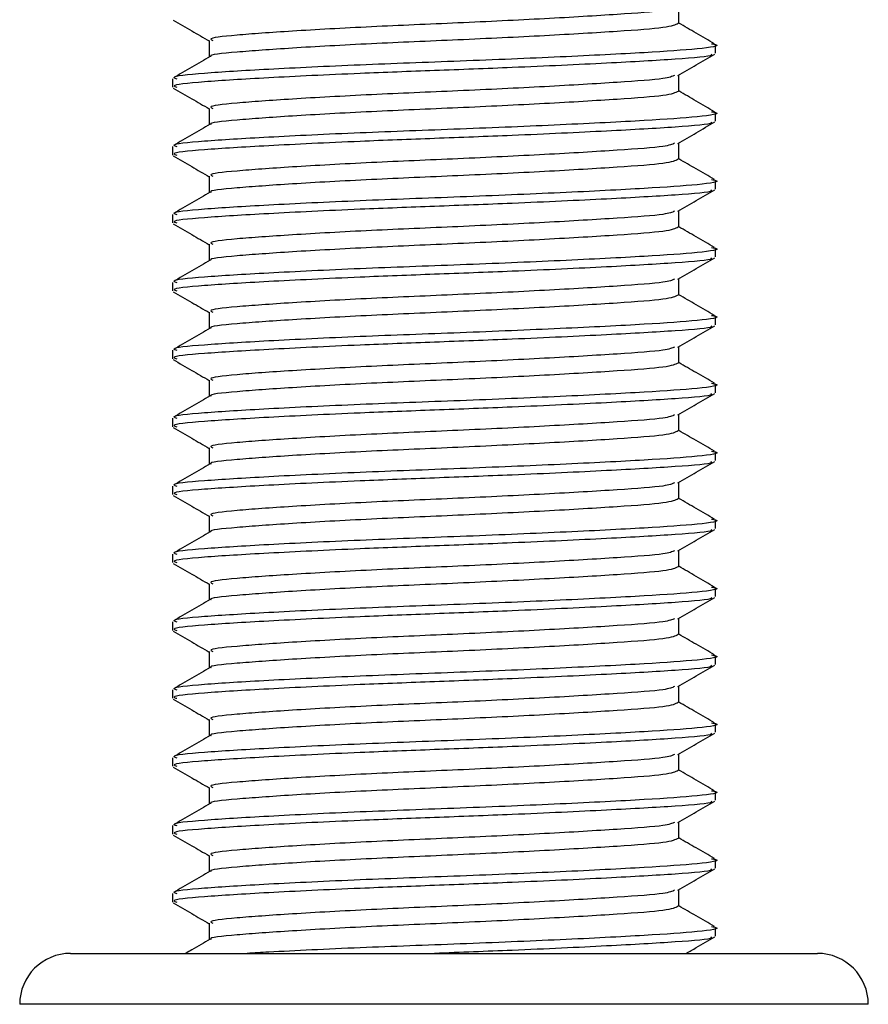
# Model space of a CAD drawing. Header units: millimetres. Extents: x 0 to 420, y 0 to 297.
# Tile 94 of 106: x 313.059 to 313.64, y 207.388 to 208.062. Entities that reach past the tile are written whole.
import ezdxf

# ---------------------------------------------------------------- set-up
doc = ezdxf.new("R2010")
doc.units = ezdxf.units.MM

msp = doc.modelspace()

# ---------------------------------------------------------------- linework, layer by layer
at = {"color": 7, "linetype": 'Continuous', "lineweight": 25}
for p, q in [((313.5104, 208.05927), (313.5104, 208.07056)), ((313.18905, 208.04766), (313.18905, 208.03635)), ((313.53554, 208.03894), (313.53554, 208.04476)), ((313.1639, 208.02153), (313.1639, 208.01572)), ((313.5104, 208.01282), (313.5104, 208.02411)), ((313.18905, 208.00121), (313.18905, 207.9899)), ((313.53554, 207.99248), (313.53554, 207.9983)), ((313.1639, 207.97507), (313.1639, 207.96927)), ((313.5104, 207.96636), (313.5104, 207.97765)), ((313.18905, 207.95475), (313.18905, 207.94344)), ((313.53554, 207.94603), (313.53554, 207.95185)), ((313.1639, 207.92862), (313.1639, 207.92281)), ((313.5104, 207.91991), (313.5104, 207.9312)), ((313.18905, 207.9083), (313.18905, 207.89699)), ((313.53554, 207.89957), (313.53554, 207.90539)), ((313.1639, 207.88216), (313.1639, 207.87636)), ((313.5104, 207.87345), (313.5104, 207.88474)), ((313.18905, 207.86184), (313.18905, 207.85053)), ((313.53554, 207.85312), (313.53554, 207.85893)), ((313.5104, 207.827), (313.5104, 207.83829)), ((313.1639, 207.83571), (313.1639, 207.8299)), ((313.18905, 207.81539), (313.18905, 207.80408)), ((313.53554, 207.80666), (313.53554, 207.81248)), ((313.5104, 207.78054), (313.5104, 207.79183)), ((313.1639, 207.78925), (313.1639, 207.78345)), ((313.18905, 207.76893), (313.18905, 207.75762)), ((313.53554, 207.76021), (313.53554, 207.76602)), ((313.5104, 207.73409), (313.5104, 207.74538)), ((313.1639, 207.7428), (313.1639, 207.73699)), ((313.18905, 207.72248), (313.18905, 207.71117)), ((313.53554, 207.71375), (313.53554, 207.71957)), ((313.1639, 207.69634), (313.1639, 207.69054)), ((313.5104, 207.68763), (313.5104, 207.69892)), ((313.18905, 207.67602), (313.18905, 207.66471)), ((313.53554, 207.6673), (313.53554, 207.67311)), ((313.1639, 207.64989), (313.1639, 207.64408)), ((313.5104, 207.64118), (313.5104, 207.65247)), ((313.18905, 207.62957), (313.18905, 207.61826)), ((313.53554, 207.62084), (313.53554, 207.62666)), ((313.1639, 207.60343), (313.1639, 207.59763)), ((313.5104, 207.59472), (313.5104, 207.60601)), ((313.18905, 207.58311), (313.18905, 207.5718)), ((313.53554, 207.57439), (313.53554, 207.5802)), ((313.1639, 207.55698), (313.1639, 207.55117)), ((313.5104, 207.54827), (313.5104, 207.55956)), ((313.18905, 207.53666), (313.18905, 207.52535)), ((313.53554, 207.52793), (313.53554, 207.53375)), ((313.1639, 207.51052), (313.1639, 207.50472)), ((313.5104, 207.50181), (313.5104, 207.5131)), ((313.18905, 207.4902), (313.18905, 207.47889)), ((313.53554, 207.48148), (313.53554, 207.48729)), ((313.1639, 207.46407), (313.1639, 207.45826)), ((313.5104, 207.45536), (313.5104, 207.46665)), ((313.18905, 207.44375), (313.18905, 207.43244)), ((313.53554, 207.43502), (313.53554, 207.44084)), ((313.09422, 207.42315), (313.60523, 207.42315)), ((313.64007, 207.38831), (313.05938, 207.38831))]:
    msp.add_line(p, q, dxfattribs=at)
for centre, start, end in [((313.09422, 207.38831), 90, 180), ((313.60523, 207.38831), 0, 90)]:
    msp.add_arc(centre, 0.03484, start, end, dxfattribs=at)
for points, knots in [([(313.50748, 208.07022), (313.50583, 208.06948), (313.50202, 208.06778), (313.46995, 208.0655), (313.4205, 208.0625), (313.35996, 208.05962), (313.29831, 208.05706), (313.2436, 208.05399), (313.20578, 208.05128), (313.18772, 208.04922), (313.19083, 208.04796), (313.19155, 208.04766)], [0, 0, 0, 0, 0.092851, 0.214497, 0.340949, 0.466292, 0.58841, 0.715456, 0.839132, 0.962684, 1, 1, 1, 1]), ([(313.16445, 208.06158), (313.16865, 208.05914), (313.17686, 208.0544), (313.18506, 208.04965), (313.18905, 208.04733)], [0, 0, 0, 0, 0.513038, 1, 1, 1, 1]), ([(313.50998, 208.05928), (313.50801, 208.05831), (313.50407, 208.05637), (313.47013, 208.05388), (313.42045, 208.05089), (313.35997, 208.048), (313.29835, 208.04544), (313.24344, 208.04238), (313.20637, 208.03966), (313.18841, 208.03785), (313.19024, 208.03683), (313.19033, 208.03679)], [0, 0, 0, 0, 0.122109, 0.244067, 0.370844, 0.49651, 0.618941, 0.746314, 0.870308, 0.994178, 1, 1, 1, 1]), ([(313.53489, 208.0454), (313.53068, 208.04783), (313.52252, 208.05256), (313.51436, 208.05729), (313.5104, 208.05958)], [0, 0, 0, 0, 0.5152084, 1, 1, 1, 1]), ([(313.53287, 208.04539), (313.53387, 208.04522), (313.54036, 208.04409), (313.52596, 208.04187), (313.48974, 208.03937), (313.43131, 208.03637), (313.36163, 208.03349), (313.29024, 208.03092), (313.22699, 208.02786), (313.18325, 208.02515), (313.16237, 208.02309), (313.16596, 208.02182), (313.1668, 208.02153)], [0, 0, 0, 0, 0.02173, 0.141426, 0.256552, 0.376223, 0.494845, 0.610417, 0.730649, 0.847695, 0.964624, 1, 1, 1, 1]), ([(313.18979, 208.03678), (313.18558, 208.03435), (313.17718, 208.02948), (313.16876, 208.02461), (313.16456, 208.02217)], [0, 0, 0, 0, 0.4999039, 1, 1, 1, 1]), ([(313.53237, 208.03835), (313.53269, 208.03809), (313.53428, 208.03687), (313.51038, 208.03484), (313.46348, 208.03214), (313.40299, 208.02931), (313.34375, 208.02708), (313.28512, 208.02486), (313.22697, 208.02206), (313.18326, 208.01934), (313.16237, 208.01728), (313.16596, 208.01602), (313.1668, 208.01572)], [0, 0, 0, 0, 0.031821, 0.155073, 0.278079, 0.40465, 0.4988, 0.589965, 0.716508, 0.839699, 0.962766, 1, 1, 1, 1]), ([(313.50976, 208.02374), (313.51397, 208.02617), (313.52238, 208.03105), (313.53079, 208.03592), (313.535, 208.03835)], [0, 0, 0, 0, 0.499899, 1, 1, 1, 1]), ([(313.50748, 208.02376), (313.50583, 208.02303), (313.50202, 208.02133), (313.46995, 208.01904), (313.4205, 208.01604), (313.35996, 208.01316), (313.29831, 208.0106), (313.2436, 208.00754), (313.20578, 208.00482), (313.18772, 208.00277), (313.19083, 208.0015), (313.19155, 208.00121)], [0, 0, 0, 0, 0.092851, 0.214497, 0.340949, 0.466292, 0.58841, 0.715456, 0.839132, 0.962684, 1, 1, 1, 1]), ([(313.16445, 208.01513), (313.16865, 208.01269), (313.17686, 208.00794), (313.18506, 208.00319), (313.18905, 208.00088)], [0, 0, 0, 0, 0.513038, 1, 1, 1, 1]), ([(313.53489, 207.99894), (313.53068, 208.00138), (313.52252, 208.0061), (313.51436, 208.01083), (313.5104, 208.01313)], [0, 0, 0, 0, 0.515208, 1, 1, 1, 1]), ([(313.50998, 208.01282), (313.50801, 208.01185), (313.50407, 208.00992), (313.47013, 208.00743), (313.42045, 208.00443), (313.35997, 208.00155), (313.29835, 207.99899), (313.24344, 207.99592), (313.20637, 207.9932), (313.18841, 207.99139), (313.19024, 207.99038), (313.19033, 207.99033)], [0, 0, 0, 0, 0.122109, 0.244067, 0.370844, 0.49651, 0.618941, 0.746314, 0.870308, 0.994178, 1, 1, 1, 1]), ([(313.53287, 207.99894), (313.53387, 207.99876), (313.54036, 207.99763), (313.52596, 207.99542), (313.48974, 207.99291), (313.43131, 207.98991), (313.36163, 207.98703), (313.29024, 207.98447), (313.22699, 207.9814), (313.18325, 207.97869), (313.16237, 207.97664), (313.16596, 207.97537), (313.1668, 207.97507)], [0, 0, 0, 0, 0.02173, 0.141426, 0.256552, 0.376223, 0.494845, 0.610417, 0.730649, 0.847695, 0.964624, 1, 1, 1, 1]), ([(313.18979, 207.99033), (313.18558, 207.98789), (313.17718, 207.98302), (313.16876, 207.97815), (313.16456, 207.97572)], [0, 0, 0, 0, 0.499904, 1, 1, 1, 1]), ([(313.53237, 207.99189), (313.53269, 207.99164), (313.53428, 207.99042), (313.51038, 207.98839), (313.46348, 207.98569), (313.40299, 207.98286), (313.34375, 207.98063), (313.28512, 207.9784), (313.22697, 207.9756), (313.18326, 207.97288), (313.16237, 207.97083), (313.16596, 207.96956), (313.1668, 207.96927)], [0, 0, 0, 0, 0.031821, 0.155073, 0.278079, 0.40465, 0.4988, 0.589965, 0.716508, 0.839699, 0.962766, 1, 1, 1, 1]), ([(313.50976, 207.97728), (313.51397, 207.97972), (313.52238, 207.98459), (313.53079, 207.98946), (313.535, 207.9919)], [0, 0, 0, 0, 0.499899, 1, 1, 1, 1]), ([(313.50748, 207.97731), (313.50583, 207.97657), (313.50202, 207.97487), (313.46995, 207.97259), (313.4205, 207.96959), (313.35996, 207.96671), (313.29831, 207.96415), (313.2436, 207.96108), (313.20578, 207.95837), (313.18772, 207.95631), (313.19083, 207.95505), (313.19155, 207.95475)], [0, 0, 0, 0, 0.092851, 0.214497, 0.340949, 0.466292, 0.58841, 0.715456, 0.839132, 0.962684, 1, 1, 1, 1]), ([(313.16445, 207.96867), (313.16865, 207.96623), (313.17686, 207.96149), (313.18506, 207.95674), (313.18905, 207.95442)], [0, 0, 0, 0, 0.513038, 1, 1, 1, 1]), ([(313.50998, 207.96637), (313.50801, 207.9654), (313.50407, 207.96346), (313.47013, 207.96097), (313.42045, 207.95798), (313.35997, 207.95509), (313.29835, 207.95253), (313.24344, 207.94947), (313.20637, 207.94675), (313.18841, 207.94494), (313.19024, 207.94392), (313.19033, 207.94388)], [0, 0, 0, 0, 0.122109, 0.244067, 0.370844, 0.49651, 0.618941, 0.746314, 0.870308, 0.994178, 1, 1, 1, 1]), ([(313.53489, 207.95249), (313.53068, 207.95492), (313.52252, 207.95965), (313.51436, 207.96438), (313.5104, 207.96667)], [0, 0, 0, 0, 0.515208, 1, 1, 1, 1]), ([(313.53287, 207.95248), (313.53387, 207.95231), (313.54036, 207.95118), (313.52596, 207.94896), (313.48974, 207.94646), (313.43131, 207.94346), (313.36163, 207.94058), (313.29024, 207.93801), (313.22699, 207.93495), (313.18325, 207.93224), (313.16237, 207.93018), (313.16596, 207.92891), (313.1668, 207.92862)], [0, 0, 0, 0, 0.0217297, 0.1414261, 0.2565525, 0.3762225, 0.4948447, 0.6104172, 0.7306489, 0.8476948, 0.9646236, 1, 1, 1, 1]), ([(313.18979, 207.94387), (313.18558, 207.94144), (313.17718, 207.93657), (313.16876, 207.9317), (313.16456, 207.92926)], [0, 0, 0, 0, 0.499904, 1, 1, 1, 1]), ([(313.53237, 207.94544), (313.53269, 207.94518), (313.53428, 207.94396), (313.51038, 207.94193), (313.46348, 207.93923), (313.40299, 207.9364), (313.34375, 207.93417), (313.28512, 207.93195), (313.22697, 207.92915), (313.18326, 207.92643), (313.16237, 207.92437), (313.16596, 207.92311), (313.1668, 207.92281)], [0, 0, 0, 0, 0.031821, 0.155073, 0.278079, 0.40465, 0.4988, 0.589965, 0.716508, 0.839699, 0.962766, 1, 1, 1, 1]), ([(313.50976, 207.93083), (313.51397, 207.93326), (313.52238, 207.93814), (313.53079, 207.94301), (313.535, 207.94544)], [0, 0, 0, 0, 0.499899, 1, 1, 1, 1]), ([(313.50748, 207.93085), (313.50583, 207.93012), (313.50202, 207.92842), (313.46995, 207.92613), (313.4205, 207.92313), (313.35996, 207.92025), (313.29831, 207.91769), (313.2436, 207.91463), (313.20578, 207.91191), (313.18772, 207.90986), (313.19083, 207.90859), (313.19155, 207.9083)], [0, 0, 0, 0, 0.092851, 0.214497, 0.340949, 0.466292, 0.58841, 0.715456, 0.839132, 0.962684, 1, 1, 1, 1]), ([(313.16445, 207.92222), (313.16865, 207.91978), (313.17686, 207.91503), (313.18506, 207.91028), (313.18905, 207.90797)], [0, 0, 0, 0, 0.513038, 1, 1, 1, 1]), ([(313.50998, 207.91991), (313.50801, 207.91894), (313.50407, 207.91701), (313.47013, 207.91452), (313.42045, 207.91152), (313.35997, 207.90864), (313.29835, 207.90608), (313.24344, 207.90301), (313.20637, 207.90029), (313.18841, 207.89848), (313.19024, 207.89747), (313.19033, 207.89742)], [0, 0, 0, 0, 0.122109, 0.244067, 0.370844, 0.49651, 0.618941, 0.746314, 0.870308, 0.994178, 1, 1, 1, 1]), ([(313.53489, 207.90603), (313.53068, 207.90847), (313.52252, 207.91319), (313.51436, 207.91792), (313.5104, 207.92022)], [0, 0, 0, 0, 0.5152084, 1, 1, 1, 1]), ([(313.53287, 207.90603), (313.53387, 207.90585), (313.54036, 207.90472), (313.52596, 207.90251), (313.48974, 207.9), (313.43131, 207.897), (313.36163, 207.89412), (313.29024, 207.89156), (313.22699, 207.88849), (313.18325, 207.88578), (313.16237, 207.88373), (313.16596, 207.88246), (313.1668, 207.88216)], [0, 0, 0, 0, 0.0217297, 0.1414261, 0.2565525, 0.3762225, 0.4948447, 0.6104172, 0.7306489, 0.8476948, 0.9646236, 1, 1, 1, 1]), ([(313.53237, 207.89898), (313.53269, 207.89873), (313.53428, 207.89751), (313.51038, 207.89548), (313.46348, 207.89278), (313.40299, 207.88995), (313.34375, 207.88772), (313.28512, 207.88549), (313.22697, 207.88269), (313.18326, 207.87997), (313.16237, 207.87792), (313.16596, 207.87665), (313.1668, 207.87636)], [0, 0, 0, 0, 0.031821, 0.155073, 0.278079, 0.40465, 0.4988, 0.589965, 0.716508, 0.839699, 0.962766, 1, 1, 1, 1]), ([(313.50976, 207.88437), (313.51397, 207.88681), (313.52238, 207.89168), (313.53079, 207.89655), (313.535, 207.89899)], [0, 0, 0, 0, 0.499899, 1, 1, 1, 1]), ([(313.18979, 207.89742), (313.18558, 207.89498), (313.17718, 207.89011), (313.16876, 207.88524), (313.16456, 207.88281)], [0, 0, 0, 0, 0.499904, 1, 1, 1, 1]), ([(313.50748, 207.8844), (313.50583, 207.88366), (313.50202, 207.88196), (313.46995, 207.87968), (313.4205, 207.87668), (313.35996, 207.8738), (313.29831, 207.87124), (313.2436, 207.86817), (313.20578, 207.86546), (313.18772, 207.8634), (313.19083, 207.86214), (313.19155, 207.86184)], [0, 0, 0, 0, 0.092851, 0.214497, 0.340949, 0.466292, 0.58841, 0.715456, 0.839132, 0.962684, 1, 1, 1, 1]), ([(313.16445, 207.87576), (313.16865, 207.87332), (313.17686, 207.86858), (313.18506, 207.86383), (313.18905, 207.86151)], [0, 0, 0, 0, 0.513038, 1, 1, 1, 1]), ([(313.50998, 207.87346), (313.50801, 207.87249), (313.50407, 207.87055), (313.47013, 207.86806), (313.42045, 207.86507), (313.35997, 207.86218), (313.29835, 207.85962), (313.24344, 207.85656), (313.20637, 207.85384), (313.18841, 207.85203), (313.19024, 207.85101), (313.19033, 207.85097)], [0, 0, 0, 0, 0.122109, 0.244067, 0.370844, 0.49651, 0.618941, 0.746314, 0.870308, 0.994178, 1, 1, 1, 1]), ([(313.53489, 207.85958), (313.53068, 207.86201), (313.52252, 207.86674), (313.51436, 207.87147), (313.5104, 207.87376)], [0, 0, 0, 0, 0.5152084, 1, 1, 1, 1]), ([(313.53287, 207.85957), (313.53387, 207.8594), (313.54036, 207.85827), (313.52596, 207.85605), (313.48974, 207.85355), (313.43131, 207.85055), (313.36163, 207.84767), (313.29024, 207.8451), (313.22699, 207.84204), (313.18325, 207.83933), (313.16237, 207.83727), (313.16596, 207.836), (313.1668, 207.83571)], [0, 0, 0, 0, 0.02173, 0.141426, 0.256552, 0.376223, 0.494845, 0.610417, 0.730649, 0.847695, 0.964624, 1, 1, 1, 1]), ([(313.53237, 207.85253), (313.53269, 207.85227), (313.53428, 207.85105), (313.51038, 207.84902), (313.46348, 207.84632), (313.40299, 207.84349), (313.34375, 207.84126), (313.28512, 207.83904), (313.22697, 207.83624), (313.18326, 207.83352), (313.16237, 207.83146), (313.16596, 207.8302), (313.1668, 207.8299)], [0, 0, 0, 0, 0.031821, 0.155073, 0.278079, 0.40465, 0.4988, 0.589965, 0.716508, 0.839699, 0.962766, 1, 1, 1, 1]), ([(313.50976, 207.83792), (313.51397, 207.84035), (313.52238, 207.84523), (313.53079, 207.8501), (313.535, 207.85253)], [0, 0, 0, 0, 0.499899, 1, 1, 1, 1]), ([(313.18979, 207.85096), (313.18558, 207.84853), (313.17718, 207.84366), (313.16876, 207.83879), (313.16456, 207.83635)], [0, 0, 0, 0, 0.4999039, 1, 1, 1, 1]), ([(313.50748, 207.83794), (313.50583, 207.83721), (313.50202, 207.83551), (313.46995, 207.83322), (313.4205, 207.83022), (313.35996, 207.82734), (313.29831, 207.82478), (313.2436, 207.82172), (313.20578, 207.819), (313.18772, 207.81695), (313.19083, 207.81568), (313.19155, 207.81539)], [0, 0, 0, 0, 0.092851, 0.214497, 0.340949, 0.466292, 0.58841, 0.715456, 0.839132, 0.962684, 1, 1, 1, 1]), ([(313.16445, 207.82931), (313.16865, 207.82687), (313.17686, 207.82212), (313.18506, 207.81737), (313.18905, 207.81506)], [0, 0, 0, 0, 0.513038, 1, 1, 1, 1]), ([(313.50998, 207.827), (313.50801, 207.82603), (313.50407, 207.8241), (313.47013, 207.8216), (313.42045, 207.81861), (313.35997, 207.81573), (313.29835, 207.81317), (313.24344, 207.8101), (313.20637, 207.80738), (313.18841, 207.80557), (313.19024, 207.80456), (313.19033, 207.80451)], [0, 0, 0, 0, 0.122109, 0.244067, 0.370844, 0.49651, 0.618941, 0.746314, 0.870308, 0.994178, 1, 1, 1, 1]), ([(313.53489, 207.81312), (313.53068, 207.81556), (313.52252, 207.82028), (313.51436, 207.82501), (313.5104, 207.82731)], [0, 0, 0, 0, 0.515208, 1, 1, 1, 1]), ([(313.53287, 207.81312), (313.53387, 207.81294), (313.54036, 207.81181), (313.52596, 207.8096), (313.48974, 207.80709), (313.43131, 207.80409), (313.36163, 207.80121), (313.29024, 207.79865), (313.22699, 207.79558), (313.18325, 207.79287), (313.16237, 207.79082), (313.16596, 207.78955), (313.1668, 207.78925)], [0, 0, 0, 0, 0.02173, 0.141426, 0.256552, 0.376223, 0.494845, 0.610417, 0.730649, 0.847695, 0.964624, 1, 1, 1, 1]), ([(313.18979, 207.80451), (313.18558, 207.80207), (313.17718, 207.7972), (313.16876, 207.79233), (313.16456, 207.7899)], [0, 0, 0, 0, 0.4999039, 1, 1, 1, 1]), ([(313.53237, 207.80607), (313.53269, 207.80582), (313.53428, 207.8046), (313.51038, 207.80257), (313.46348, 207.79987), (313.40299, 207.79704), (313.34375, 207.79481), (313.28512, 207.79258), (313.22697, 207.78978), (313.18326, 207.78706), (313.16237, 207.78501), (313.16596, 207.78374), (313.1668, 207.78345)], [0, 0, 0, 0, 0.031821, 0.155073, 0.278079, 0.40465, 0.4988, 0.589965, 0.716508, 0.839699, 0.962766, 1, 1, 1, 1]), ([(313.50976, 207.79146), (313.51397, 207.7939), (313.52238, 207.79877), (313.53079, 207.80364), (313.535, 207.80608)], [0, 0, 0, 0, 0.499899, 1, 1, 1, 1]), ([(313.50748, 207.79149), (313.50583, 207.79075), (313.50202, 207.78905), (313.46995, 207.78677), (313.4205, 207.78377), (313.35996, 207.78089), (313.29831, 207.77833), (313.2436, 207.77526), (313.20578, 207.77255), (313.18772, 207.77049), (313.19083, 207.76923), (313.19155, 207.76893)], [0, 0, 0, 0, 0.092851, 0.214497, 0.340949, 0.466292, 0.58841, 0.715456, 0.839132, 0.962684, 1, 1, 1, 1]), ([(313.16445, 207.78285), (313.16865, 207.78041), (313.17686, 207.77567), (313.18506, 207.77092), (313.18905, 207.7686)], [0, 0, 0, 0, 0.513038, 1, 1, 1, 1]), ([(313.50998, 207.78055), (313.50801, 207.77958), (313.50407, 207.77764), (313.47013, 207.77515), (313.42045, 207.77216), (313.35997, 207.76927), (313.29835, 207.76671), (313.24344, 207.76365), (313.20637, 207.76093), (313.18841, 207.75912), (313.19024, 207.7581), (313.19033, 207.75806)], [0, 0, 0, 0, 0.122109, 0.244067, 0.370844, 0.49651, 0.618941, 0.746314, 0.870308, 0.994178, 1, 1, 1, 1]), ([(313.53489, 207.76667), (313.53068, 207.7691), (313.52252, 207.77383), (313.51436, 207.77856), (313.5104, 207.78085)], [0, 0, 0, 0, 0.515208, 1, 1, 1, 1]), ([(313.53287, 207.76666), (313.53387, 207.76649), (313.54036, 207.76536), (313.52596, 207.76314), (313.48974, 207.76064), (313.43131, 207.75764), (313.36163, 207.75476), (313.29024, 207.75219), (313.22699, 207.74913), (313.18325, 207.74641), (313.16237, 207.74436), (313.16596, 207.74309), (313.1668, 207.7428)], [0, 0, 0, 0, 0.02173, 0.141426, 0.256552, 0.376223, 0.494845, 0.610417, 0.730649, 0.847695, 0.964624, 1, 1, 1, 1]), ([(313.18979, 207.75805), (313.18558, 207.75562), (313.17718, 207.75075), (313.16876, 207.74588), (313.16456, 207.74344)], [0, 0, 0, 0, 0.499904, 1, 1, 1, 1]), ([(313.53237, 207.75962), (313.53269, 207.75936), (313.53428, 207.75814), (313.51038, 207.75611), (313.46348, 207.75341), (313.40299, 207.75058), (313.34375, 207.74835), (313.28512, 207.74613), (313.22697, 207.74333), (313.18326, 207.74061), (313.16237, 207.73855), (313.16596, 207.73729), (313.1668, 207.73699)], [0, 0, 0, 0, 0.031821, 0.155073, 0.278079, 0.40465, 0.4988, 0.589965, 0.716508, 0.839699, 0.962766, 1, 1, 1, 1]), ([(313.50976, 207.74501), (313.51397, 207.74744), (313.52238, 207.75232), (313.53079, 207.75719), (313.535, 207.75962)], [0, 0, 0, 0, 0.4998993, 1, 1, 1, 1]), ([(313.50748, 207.74503), (313.50583, 207.7443), (313.50202, 207.7426), (313.46995, 207.74031), (313.4205, 207.73731), (313.35996, 207.73443), (313.29831, 207.73187), (313.2436, 207.72881), (313.20578, 207.72609), (313.18772, 207.72404), (313.19083, 207.72277), (313.19155, 207.72248)], [0, 0, 0, 0, 0.092851, 0.214497, 0.340949, 0.466292, 0.58841, 0.715456, 0.839132, 0.962684, 1, 1, 1, 1]), ([(313.16445, 207.7364), (313.16865, 207.73396), (313.17686, 207.72921), (313.18506, 207.72446), (313.18905, 207.72215)], [0, 0, 0, 0, 0.513038, 1, 1, 1, 1]), ([(313.50998, 207.73409), (313.50801, 207.73312), (313.50407, 207.73119), (313.47013, 207.72869), (313.42045, 207.7257), (313.35997, 207.72282), (313.29835, 207.72026), (313.24344, 207.71719), (313.20637, 207.71447), (313.18841, 207.71266), (313.19024, 207.71165), (313.19033, 207.7116)], [0, 0, 0, 0, 0.122109, 0.244067, 0.370844, 0.49651, 0.618941, 0.746314, 0.870308, 0.994178, 1, 1, 1, 1]), ([(313.53489, 207.72021), (313.53068, 207.72265), (313.52252, 207.72737), (313.51436, 207.7321), (313.5104, 207.7344)], [0, 0, 0, 0, 0.515208, 1, 1, 1, 1]), ([(313.53287, 207.72021), (313.53387, 207.72003), (313.54036, 207.7189), (313.52596, 207.71669), (313.48974, 207.71418), (313.43131, 207.71118), (313.36163, 207.7083), (313.29024, 207.70574), (313.22699, 207.70267), (313.18325, 207.69996), (313.16237, 207.69791), (313.16596, 207.69664), (313.1668, 207.69634)], [0, 0, 0, 0, 0.02173, 0.141426, 0.256552, 0.376223, 0.494845, 0.610417, 0.730649, 0.847695, 0.964624, 1, 1, 1, 1]), ([(313.18979, 207.7116), (313.18558, 207.70916), (313.17718, 207.70429), (313.16876, 207.69942), (313.16456, 207.69699)], [0, 0, 0, 0, 0.499904, 1, 1, 1, 1]), ([(313.53237, 207.71316), (313.53269, 207.71291), (313.53428, 207.71169), (313.51038, 207.70966), (313.46348, 207.70696), (313.40299, 207.70413), (313.34375, 207.7019), (313.28512, 207.69967), (313.22697, 207.69687), (313.18326, 207.69415), (313.16237, 207.6921), (313.16596, 207.69083), (313.1668, 207.69054)], [0, 0, 0, 0, 0.031821, 0.155073, 0.278079, 0.40465, 0.4988, 0.589965, 0.716508, 0.839699, 0.962766, 1, 1, 1, 1]), ([(313.50976, 207.69855), (313.51397, 207.70099), (313.52238, 207.70586), (313.53079, 207.71073), (313.535, 207.71317)], [0, 0, 0, 0, 0.499899, 1, 1, 1, 1]), ([(313.50748, 207.69858), (313.50583, 207.69784), (313.50202, 207.69614), (313.46995, 207.69386), (313.4205, 207.69086), (313.35996, 207.68798), (313.29831, 207.68541), (313.2436, 207.68235), (313.20578, 207.67964), (313.18772, 207.67758), (313.19083, 207.67632), (313.19155, 207.67602)], [0, 0, 0, 0, 0.092851, 0.214497, 0.340949, 0.466292, 0.58841, 0.715456, 0.839132, 0.962684, 1, 1, 1, 1]), ([(313.16445, 207.68994), (313.16865, 207.6875), (313.17686, 207.68276), (313.18506, 207.67801), (313.18905, 207.67569)], [0, 0, 0, 0, 0.513038, 1, 1, 1, 1]), ([(313.50998, 207.68764), (313.50801, 207.68667), (313.50407, 207.68473), (313.47013, 207.68224), (313.42045, 207.67925), (313.35997, 207.67636), (313.29835, 207.6738), (313.24344, 207.67074), (313.20637, 207.66802), (313.18841, 207.66621), (313.19024, 207.66519), (313.19033, 207.66515)], [0, 0, 0, 0, 0.122109, 0.244067, 0.370844, 0.49651, 0.618941, 0.746314, 0.870308, 0.994178, 1, 1, 1, 1]), ([(313.53489, 207.67376), (313.53068, 207.67619), (313.52252, 207.68092), (313.51436, 207.68565), (313.5104, 207.68794)], [0, 0, 0, 0, 0.515208, 1, 1, 1, 1]), ([(313.53287, 207.67375), (313.53387, 207.67358), (313.54036, 207.67245), (313.52596, 207.67023), (313.48974, 207.66773), (313.43131, 207.66473), (313.36163, 207.66185), (313.29024, 207.65928), (313.22699, 207.65622), (313.18325, 207.6535), (313.16237, 207.65145), (313.16596, 207.65018), (313.1668, 207.64989)], [0, 0, 0, 0, 0.02173, 0.141426, 0.256552, 0.376223, 0.494845, 0.610417, 0.730649, 0.847695, 0.964624, 1, 1, 1, 1]), ([(313.18979, 207.66514), (313.18558, 207.66271), (313.17718, 207.65783), (313.16876, 207.65297), (313.16456, 207.65053)], [0, 0, 0, 0, 0.499904, 1, 1, 1, 1]), ([(313.53237, 207.66671), (313.53269, 207.66645), (313.53428, 207.66523), (313.51038, 207.6632), (313.46348, 207.6605), (313.40299, 207.65767), (313.34375, 207.65544), (313.28512, 207.65322), (313.22697, 207.65042), (313.18326, 207.6477), (313.16237, 207.64564), (313.16596, 207.64438), (313.1668, 207.64408)], [0, 0, 0, 0, 0.031821, 0.155073, 0.278079, 0.40465, 0.4988, 0.589965, 0.716508, 0.839699, 0.962766, 1, 1, 1, 1]), ([(313.50976, 207.6521), (313.51397, 207.65453), (313.52238, 207.65941), (313.53079, 207.66428), (313.535, 207.66671)], [0, 0, 0, 0, 0.4998993, 1, 1, 1, 1]), ([(313.50748, 207.65212), (313.50583, 207.65139), (313.50202, 207.64969), (313.46995, 207.6474), (313.4205, 207.6444), (313.35996, 207.64152), (313.29831, 207.63896), (313.2436, 207.6359), (313.20578, 207.63318), (313.18772, 207.63113), (313.19083, 207.62986), (313.19155, 207.62957)], [0, 0, 0, 0, 0.092851, 0.214497, 0.340949, 0.466292, 0.58841, 0.715456, 0.839132, 0.962684, 1, 1, 1, 1]), ([(313.16445, 207.64349), (313.16865, 207.64105), (313.17686, 207.6363), (313.18506, 207.63155), (313.18905, 207.62924)], [0, 0, 0, 0, 0.513038, 1, 1, 1, 1]), ([(313.50998, 207.64118), (313.50801, 207.64021), (313.50407, 207.63828), (313.47013, 207.63578), (313.42045, 207.63279), (313.35997, 207.62991), (313.29835, 207.62735), (313.24344, 207.62428), (313.20637, 207.62156), (313.18841, 207.61975), (313.19024, 207.61874), (313.19033, 207.61869)], [0, 0, 0, 0, 0.122109, 0.244067, 0.370844, 0.49651, 0.618941, 0.746314, 0.870308, 0.994178, 1, 1, 1, 1]), ([(313.53489, 207.6273), (313.53068, 207.62974), (313.52252, 207.63446), (313.51436, 207.63919), (313.5104, 207.64149)], [0, 0, 0, 0, 0.515208, 1, 1, 1, 1]), ([(313.53287, 207.6273), (313.53387, 207.62712), (313.54036, 207.62599), (313.52596, 207.62378), (313.48974, 207.62127), (313.43131, 207.61827), (313.36163, 207.61539), (313.29024, 207.61283), (313.22699, 207.60976), (313.18325, 207.60705), (313.16237, 207.605), (313.16596, 207.60373), (313.1668, 207.60343)], [0, 0, 0, 0, 0.02173, 0.141426, 0.256552, 0.376223, 0.494845, 0.610417, 0.730649, 0.847695, 0.964624, 1, 1, 1, 1]), ([(313.18979, 207.61869), (313.18558, 207.61625), (313.17718, 207.61138), (313.16876, 207.60651), (313.16456, 207.60408)], [0, 0, 0, 0, 0.499904, 1, 1, 1, 1]), ([(313.53237, 207.62025), (313.53269, 207.62), (313.53428, 207.61878), (313.51038, 207.61675), (313.46348, 207.61405), (313.40299, 207.61122), (313.34375, 207.60899), (313.28512, 207.60676), (313.22697, 207.60396), (313.18326, 207.60124), (313.16237, 207.59919), (313.16596, 207.59792), (313.1668, 207.59763)], [0, 0, 0, 0, 0.031821, 0.155073, 0.278079, 0.40465, 0.4988, 0.589965, 0.716508, 0.839699, 0.962766, 1, 1, 1, 1]), ([(313.50976, 207.60564), (313.51397, 207.60808), (313.52238, 207.61295), (313.53079, 207.61782), (313.535, 207.62026)], [0, 0, 0, 0, 0.499899, 1, 1, 1, 1]), ([(313.50748, 207.60567), (313.50583, 207.60493), (313.50202, 207.60323), (313.46995, 207.60095), (313.4205, 207.59795), (313.35996, 207.59507), (313.29831, 207.5925), (313.2436, 207.58944), (313.20578, 207.58673), (313.18772, 207.58467), (313.19083, 207.58341), (313.19155, 207.58311)], [0, 0, 0, 0, 0.092851, 0.214497, 0.340949, 0.466292, 0.58841, 0.715456, 0.839132, 0.962684, 1, 1, 1, 1]), ([(313.16445, 207.59703), (313.16865, 207.59459), (313.17686, 207.58985), (313.18506, 207.5851), (313.18905, 207.58278)], [0, 0, 0, 0, 0.513038, 1, 1, 1, 1]), ([(313.50998, 207.59473), (313.50801, 207.59376), (313.50407, 207.59182), (313.47013, 207.58933), (313.42045, 207.58634), (313.35997, 207.58345), (313.29835, 207.58089), (313.24344, 207.57783), (313.20637, 207.57511), (313.18841, 207.5733), (313.19024, 207.57228), (313.19033, 207.57224)], [0, 0, 0, 0, 0.122109, 0.244067, 0.370844, 0.49651, 0.618941, 0.746314, 0.870308, 0.994178, 1, 1, 1, 1]), ([(313.53489, 207.58085), (313.53068, 207.58328), (313.52252, 207.58801), (313.51436, 207.59274), (313.5104, 207.59503)], [0, 0, 0, 0, 0.515208, 1, 1, 1, 1]), ([(313.53287, 207.58084), (313.53387, 207.58067), (313.54036, 207.57954), (313.52596, 207.57732), (313.48974, 207.57482), (313.43131, 207.57182), (313.36163, 207.56894), (313.29024, 207.56637), (313.22699, 207.56331), (313.18325, 207.56059), (313.16237, 207.55854), (313.16596, 207.55727), (313.1668, 207.55698)], [0, 0, 0, 0, 0.02173, 0.141426, 0.256552, 0.376223, 0.494845, 0.610417, 0.730649, 0.847695, 0.964624, 1, 1, 1, 1]), ([(313.18979, 207.57223), (313.18558, 207.5698), (313.17718, 207.56492), (313.16876, 207.56006), (313.16456, 207.55762)], [0, 0, 0, 0, 0.499904, 1, 1, 1, 1]), ([(313.53237, 207.5738), (313.53269, 207.57354), (313.53428, 207.57232), (313.51038, 207.57029), (313.46348, 207.56759), (313.40299, 207.56476), (313.34375, 207.56253), (313.28512, 207.56031), (313.22697, 207.55751), (313.18326, 207.55479), (313.16237, 207.55273), (313.16596, 207.55147), (313.1668, 207.55117)], [0, 0, 0, 0, 0.031821, 0.155073, 0.278079, 0.40465, 0.4988, 0.589965, 0.716508, 0.839699, 0.962766, 1, 1, 1, 1]), ([(313.50976, 207.55919), (313.51397, 207.56162), (313.52238, 207.5665), (313.53079, 207.57137), (313.535, 207.5738)], [0, 0, 0, 0, 0.499899, 1, 1, 1, 1]), ([(313.50748, 207.55921), (313.50583, 207.55848), (313.50202, 207.55678), (313.46995, 207.55449), (313.4205, 207.55149), (313.35996, 207.54861), (313.29831, 207.54605), (313.2436, 207.54299), (313.20578, 207.54027), (313.18772, 207.53822), (313.19083, 207.53695), (313.19155, 207.53666)], [0, 0, 0, 0, 0.092851, 0.214497, 0.340949, 0.466292, 0.58841, 0.715456, 0.839132, 0.962684, 1, 1, 1, 1]), ([(313.16445, 207.55058), (313.16865, 207.54814), (313.17686, 207.54339), (313.18506, 207.53864), (313.18905, 207.53633)], [0, 0, 0, 0, 0.513038, 1, 1, 1, 1]), ([(313.50998, 207.54827), (313.50801, 207.5473), (313.50407, 207.54537), (313.47013, 207.54287), (313.42045, 207.53988), (313.35997, 207.537), (313.29835, 207.53444), (313.24344, 207.53137), (313.20637, 207.52865), (313.18841, 207.52684), (313.19024, 207.52583), (313.19033, 207.52578)], [0, 0, 0, 0, 0.122109, 0.244067, 0.370844, 0.49651, 0.618941, 0.746314, 0.870308, 0.994178, 1, 1, 1, 1]), ([(313.53489, 207.53439), (313.53068, 207.53683), (313.52252, 207.54155), (313.51436, 207.54628), (313.5104, 207.54858)], [0, 0, 0, 0, 0.515208, 1, 1, 1, 1]), ([(313.53287, 207.53439), (313.53387, 207.53421), (313.54036, 207.53308), (313.52596, 207.53087), (313.48974, 207.52836), (313.43131, 207.52536), (313.36163, 207.52248), (313.29024, 207.51992), (313.22699, 207.51685), (313.18325, 207.51414), (313.16237, 207.51209), (313.16596, 207.51082), (313.1668, 207.51052)], [0, 0, 0, 0, 0.02173, 0.141426, 0.256552, 0.376223, 0.494845, 0.610417, 0.730649, 0.847695, 0.964624, 1, 1, 1, 1]), ([(313.18979, 207.52578), (313.18558, 207.52334), (313.17718, 207.51847), (313.16876, 207.5136), (313.16456, 207.51117)], [0, 0, 0, 0, 0.499904, 1, 1, 1, 1]), ([(313.53237, 207.52734), (313.53269, 207.52709), (313.53428, 207.52587), (313.51038, 207.52384), (313.46348, 207.52114), (313.40299, 207.51831), (313.34375, 207.51608), (313.28512, 207.51385), (313.22697, 207.51105), (313.18326, 207.50833), (313.16237, 207.50628), (313.16596, 207.50501), (313.1668, 207.50472)], [0, 0, 0, 0, 0.031821, 0.155073, 0.278079, 0.40465, 0.4988, 0.589965, 0.716508, 0.839699, 0.962766, 1, 1, 1, 1]), ([(313.50976, 207.51273), (313.51397, 207.51517), (313.52238, 207.52004), (313.53079, 207.52491), (313.535, 207.52735)], [0, 0, 0, 0, 0.499899, 1, 1, 1, 1]), ([(313.50748, 207.51276), (313.50583, 207.51202), (313.50202, 207.51032), (313.46995, 207.50804), (313.4205, 207.50504), (313.35996, 207.50216), (313.29831, 207.49959), (313.2436, 207.49653), (313.20578, 207.49382), (313.18772, 207.49176), (313.19083, 207.4905), (313.19155, 207.4902)], [0, 0, 0, 0, 0.092851, 0.214497, 0.340949, 0.466292, 0.58841, 0.715456, 0.839132, 0.962684, 1, 1, 1, 1]), ([(313.16445, 207.50412), (313.16865, 207.50168), (313.17686, 207.49694), (313.18506, 207.49219), (313.18905, 207.48987)], [0, 0, 0, 0, 0.513038, 1, 1, 1, 1]), ([(313.50998, 207.50182), (313.50801, 207.50085), (313.50407, 207.49891), (313.47013, 207.49642), (313.42045, 207.49342), (313.35997, 207.49054), (313.29835, 207.48798), (313.24344, 207.48492), (313.20637, 207.4822), (313.18841, 207.48039), (313.19024, 207.47937), (313.19033, 207.47933)], [0, 0, 0, 0, 0.122109, 0.244067, 0.370844, 0.49651, 0.618941, 0.746314, 0.870308, 0.994178, 1, 1, 1, 1]), ([(313.53489, 207.48794), (313.53068, 207.49037), (313.52252, 207.4951), (313.51436, 207.49983), (313.5104, 207.50212)], [0, 0, 0, 0, 0.515208, 1, 1, 1, 1]), ([(313.53287, 207.48793), (313.53387, 207.48776), (313.54036, 207.48663), (313.52596, 207.48441), (313.48974, 207.48191), (313.43131, 207.47891), (313.36163, 207.47603), (313.29024, 207.47346), (313.22699, 207.4704), (313.18325, 207.46768), (313.16237, 207.46563), (313.16596, 207.46436), (313.1668, 207.46407)], [0, 0, 0, 0, 0.02173, 0.141426, 0.256552, 0.376223, 0.494845, 0.610417, 0.730649, 0.847695, 0.964624, 1, 1, 1, 1]), ([(313.53237, 207.48089), (313.53269, 207.48063), (313.53428, 207.47941), (313.51038, 207.47738), (313.46348, 207.47468), (313.40299, 207.47185), (313.34375, 207.46962), (313.28512, 207.4674), (313.22697, 207.4646), (313.18326, 207.46188), (313.16237, 207.45982), (313.16596, 207.45856), (313.1668, 207.45826)], [0, 0, 0, 0, 0.031821, 0.155073, 0.278079, 0.40465, 0.4988, 0.589965, 0.716508, 0.839699, 0.962766, 1, 1, 1, 1]), ([(313.50976, 207.46628), (313.51397, 207.46871), (313.52238, 207.47359), (313.53079, 207.47846), (313.535, 207.48089)], [0, 0, 0, 0, 0.499899, 1, 1, 1, 1]), ([(313.18979, 207.47932), (313.18558, 207.47689), (313.17718, 207.47201), (313.16876, 207.46715), (313.16456, 207.46471)], [0, 0, 0, 0, 0.499904, 1, 1, 1, 1]), ([(313.50748, 207.4663), (313.50583, 207.46557), (313.50202, 207.46387), (313.46995, 207.46158), (313.4205, 207.45858), (313.35996, 207.4557), (313.29831, 207.45314), (313.2436, 207.45008), (313.20578, 207.44736), (313.18772, 207.44531), (313.19083, 207.44404), (313.19155, 207.44375)], [0, 0, 0, 0, 0.092851, 0.214497, 0.340949, 0.466292, 0.58841, 0.715456, 0.839132, 0.962684, 1, 1, 1, 1]), ([(313.16445, 207.45766), (313.16865, 207.45523), (313.17686, 207.45048), (313.18506, 207.44573), (313.18905, 207.44342)], [0, 0, 0, 0, 0.513038, 1, 1, 1, 1]), ([(313.50998, 207.45536), (313.50801, 207.45439), (313.50407, 207.45246), (313.47013, 207.44996), (313.42045, 207.44697), (313.35997, 207.44409), (313.29835, 207.44153), (313.24344, 207.43846), (313.20637, 207.43574), (313.18841, 207.43393), (313.19024, 207.43292), (313.19033, 207.43287)], [0, 0, 0, 0, 0.122109, 0.244067, 0.370844, 0.49651, 0.618941, 0.746314, 0.870308, 0.994178, 1, 1, 1, 1]), ([(313.53489, 207.44148), (313.53068, 207.44392), (313.52252, 207.44864), (313.51436, 207.45337), (313.5104, 207.45567)], [0, 0, 0, 0, 0.515208, 1, 1, 1, 1]), ([(313.53287, 207.44148), (313.53387, 207.4413), (313.54036, 207.44017), (313.52596, 207.43796), (313.48974, 207.43545), (313.43131, 207.43245), (313.36162, 207.42957), (313.29029, 207.42701), (313.24173, 207.42467), (313.21985, 207.42342), (313.21501, 207.42315)], [0, 0, 0, 0, 0.028412, 0.184917, 0.335447, 0.491918, 0.647019, 0.798132, 0.955338, 1, 1, 1, 1]), ([(313.53237, 207.43443), (313.53269, 207.43418), (313.53428, 207.43296), (313.51037, 207.43093), (313.46349, 207.42823), (313.40296, 207.4254), (313.36112, 207.42382), (313.34328, 207.42315)], [0, 0, 0, 0, 0.0637947, 0.3108913, 0.5574969, 0.8112469, 1, 1, 1, 1]), ([(313.5155, 207.42315), (313.51779, 207.42448), (313.52429, 207.42824), (313.53079, 207.432), (313.535, 207.43444)], [0, 0, 0, 0, 0.352699, 1, 1, 1, 1]), ([(313.18979, 207.43287), (313.18558, 207.43043), (313.17999, 207.42719), (313.1744, 207.42395), (313.17301, 207.42315)], [0, 0, 0, 0, 0.751556, 1, 1, 1, 1])]:
    msp.add_open_spline(points, degree=3, knots=knots, dxfattribs=at)

doc.saveas('drawing.dxf')
